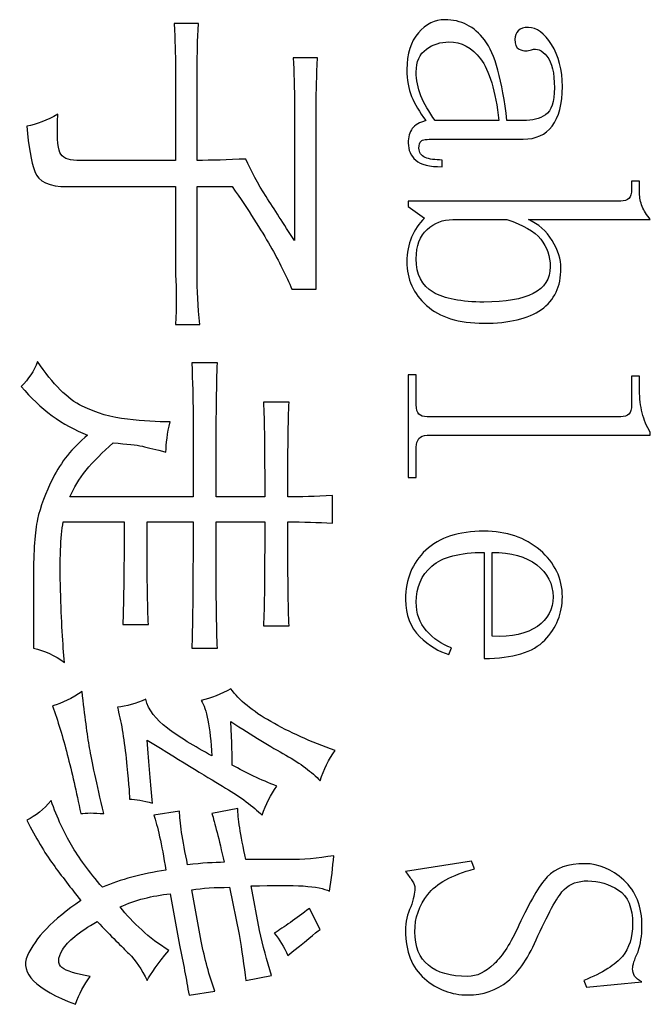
# Model space of a CAD drawing. Header units: millimetres. Extents: x -420 to 420, y -297 to 297.
# Tile 42 of 141: x 10.6 to 17.1, y -85.11 to -74.96. Entities that reach past the tile are written whole.
import ezdxf

# ---------------------------------------------------------------- set-up
doc = ezdxf.new("R2010")
doc.units = ezdxf.units.MM
doc.header["$MEASUREMENT"] = 0
doc.layers.add('layer 1', color=7, linetype='Continuous')

msp = doc.modelspace()

# ---------------------------------------------------------------- linework, layer by layer
at = {"layer": 'layer 1', "color": 7}
for points, knots in [([(14.5893, -75.47), (14.5893, -75.308), (14.6285, -75.1818), (14.7077, -75.0916), (14.7077, -75.0916), (14.7869, -75.0013), (14.8773, -74.9562), (14.9796, -74.9562), (14.9796, -74.9562), (15.1469, -74.9562), (15.2838, -75.0262), (15.3909, -75.1656), (15.3909, -75.1656), (15.498, -75.3057), (15.5742, -75.5828), (15.6213, -75.9977), (15.6213, -75.9977), (15.6213, -75.9977), (15.789, -75.9977), (15.789, -75.9977), (15.789, -75.9977), (15.8819, -75.9977), (15.9587, -75.9774), (16.0193, -75.9369), (16.0193, -75.9369), (16.0801, -75.8958), (16.1105, -75.8032), (16.1105, -75.6586), (16.1105, -75.6586), (16.1105, -75.5053), (16.0849, -75.3965), (16.0336, -75.3334), (16.0336, -75.3334), (15.9825, -75.2698), (15.9289, -75.2472), (15.873, -75.2657), (15.873, -75.2657), (15.8546, -75.2744), (15.8354, -75.279), (15.8164, -75.279), (15.8164, -75.279), (15.7974, -75.279), (15.7742, -75.2721), (15.7456, -75.2588), (15.7456, -75.2588), (15.7177, -75.2455), (15.7034, -75.2113), (15.7034, -75.1575), (15.7034, -75.1575), (15.7034, -75.1217), (15.7153, -75.0921), (15.7384, -75.0696), (15.7384, -75.0696), (15.7617, -75.047), (15.7968, -75.036), (15.8432, -75.036), (15.8432, -75.036), (15.9272, -75.036), (16.0063, -75.095), (16.0807, -75.2125), (16.0807, -75.2125), (16.1551, -75.33), (16.1926, -75.4746), (16.1926, -75.6464), (16.1926, -75.6464), (16.1926, -75.827), (16.1575, -75.9624), (16.0879, -76.0532), (16.0879, -76.0532), (16.0182, -76.1435), (15.9182, -76.1886), (15.7879, -76.1886), (15.7879, -76.1886), (15.7879, -76.1886), (14.8677, -76.1886), (14.8677, -76.1886), (14.8677, -76.1886), (14.7933, -76.1886), (14.7493, -76.1955), (14.735, -76.2088), (14.735, -76.2088), (14.7213, -76.2222), (14.7142, -76.247), (14.7142, -76.2829), (14.7142, -76.2829), (14.7142, -76.3275), (14.735, -76.3593), (14.7773, -76.3772), (14.7773, -76.3772), (14.8196, -76.3952), (14.8785, -76.4038), (14.9535, -76.4038), (14.9535, -76.4038), (14.9535, -76.4038), (14.9535, -76.4733), (14.9535, -76.4733), (14.9535, -76.4733), (14.8231, -76.4733), (14.732, -76.4507), (14.6803, -76.4056), (14.6803, -76.4056), (14.6291, -76.3599), (14.6035, -76.3014), (14.6035, -76.2285), (14.6035, -76.2285), (14.6035, -76.1655), (14.6172, -76.1157), (14.6451, -76.0792), (14.6451, -76.0792), (14.6731, -76.0428), (14.719, -76.0156), (14.7839, -75.9977), (14.7839, -75.9977), (14.719, -75.9074), (14.6701, -75.8241), (14.638, -75.7477), (14.638, -75.7477), (14.6053, -75.6707), (14.5893, -75.5782), (14.5893, -75.47)], [0, 0, 0, 0, 0.0322581, 0.0322581, 0.0322581, 0.0322581, 0.0645161, 0.0645161, 0.0645161, 0.0645161, 0.0967742, 0.0967742, 0.0967742, 0.0967742, 0.1290323, 0.1290323, 0.1290323, 0.1290323, 0.1612903, 0.1612903, 0.1612903, 0.1612903, 0.1935484, 0.1935484, 0.1935484, 0.1935484, 0.2258065, 0.2258065, 0.2258065, 0.2258065, 0.2580645, 0.2580645, 0.2580645, 0.2580645, 0.2903226, 0.2903226, 0.2903226, 0.2903226, 0.3225806, 0.3225806, 0.3225806, 0.3225806, 0.3548387, 0.3548387, 0.3548387, 0.3548387, 0.3870968, 0.3870968, 0.3870968, 0.3870968, 0.4193548, 0.4193548, 0.4193548, 0.4193548, 0.4516129, 0.4516129, 0.4516129, 0.4516129, 0.483871, 0.483871, 0.483871, 0.483871, 0.516129, 0.516129, 0.516129, 0.516129, 0.5483871, 0.5483871, 0.5483871, 0.5483871, 0.5806452, 0.5806452, 0.5806452, 0.5806452, 0.6129032, 0.6129032, 0.6129032, 0.6129032, 0.6451613, 0.6451613, 0.6451613, 0.6451613, 0.6774194, 0.6774194, 0.6774194, 0.6774194, 0.7096774, 0.7096774, 0.7096774, 0.7096774, 0.7419355, 0.7419355, 0.7419355, 0.7419355, 0.7741935, 0.7741935, 0.7741935, 0.7741935, 0.8064516, 0.8064516, 0.8064516, 0.8064516, 0.8387097, 0.8387097, 0.8387097, 0.8387097, 0.8709677, 0.8709677, 0.8709677, 0.8709677, 0.9032258, 0.9032258, 0.9032258, 0.9032258, 0.9354839, 0.9354839, 0.9354839, 0.9354839, 1, 1, 1, 1]), ([(10.9891, -75.9323), (10.9802, -76.1406), (10.9874, -76.2713), (11.0105, -76.3257), (11.0105, -76.3257), (11.0337, -76.3801), (11.0914, -76.4073), (11.185, -76.4073), (11.185, -76.4073), (11.185, -76.4073), (12.2033, -76.4073), (12.2033, -76.4073), (12.2033, -76.4073), (12.2033, -76.4073), (12.2033, -75.4445), (12.2033, -75.4445), (12.2033, -75.4445), (12.2033, -75.3178), (12.1984, -75.1685), (12.189, -74.9967), (12.189, -74.9967), (12.189, -74.9967), (12.4401, -74.9967), (12.4401, -74.9967), (12.4401, -74.9967), (12.4306, -75.1685), (12.4264, -75.3178), (12.4264, -75.4445), (12.4264, -75.4445), (12.4264, -75.4445), (12.4264, -76.4073), (12.4264, -76.4073), (12.4264, -76.4073), (12.5752, -76.4073), (12.7425, -76.4027), (12.9281, -76.3934), (12.9281, -76.3934), (12.9841, -76.5201), (13.0537, -76.6492), (13.1377, -76.7799), (13.1377, -76.7799), (13.221, -76.9113), (13.3191, -77.0623), (13.4304, -77.2341), (13.4304, -77.2341), (13.4304, -77.2341), (13.4304, -75.8513), (13.4304, -75.8513), (13.4304, -75.8513), (13.4304, -75.6615), (13.4257, -75.4943), (13.4167, -75.3496), (13.4167, -75.3496), (13.4167, -75.3496), (13.6673, -75.3496), (13.6673, -75.3496), (13.6673, -75.3496), (13.6584, -75.5394), (13.6536, -75.6974), (13.6536, -75.8241), (13.6536, -75.8241), (13.6536, -75.8241), (13.6536, -77.7364), (13.6536, -77.7364), (13.6536, -77.7364), (13.6536, -77.7364), (13.4024, -77.7364), (13.4024, -77.7364), (13.4024, -77.7364), (13.3465, -77.6004), (13.2721, -77.4511), (13.1793, -77.2885), (13.1793, -77.2885), (13.0865, -77.1259), (12.9561, -76.9223), (12.7889, -76.6781), (12.7889, -76.6781), (12.7889, -76.6781), (12.4264, -76.6781), (12.4264, -76.6781), (12.4264, -76.6781), (12.4264, -76.6781), (12.4264, -77.5871), (12.4264, -77.5871), (12.4264, -77.5871), (12.4264, -77.7404), (12.4353, -77.9122), (12.4537, -78.102), (12.4537, -78.102), (12.4537, -78.102), (12.2033, -78.102), (12.2033, -78.102), (12.2033, -78.102), (12.2121, -77.9122), (12.2121, -77.7404), (12.2033, -77.5871), (12.2033, -77.5871), (12.2033, -77.5871), (12.2033, -76.6781), (12.2033, -76.6781), (12.2033, -76.6781), (12.2033, -76.6781), (11.0873, -76.6781), (11.0873, -76.6781), (11.0873, -76.6781), (10.9011, -76.6781), (10.7898, -76.6266), (10.7522, -76.5224), (10.7522, -76.5224), (10.7154, -76.4183), (10.6874, -76.2627), (10.6683, -76.0544), (10.6683, -76.0544), (10.7707, -76.0364), (10.8778, -75.9959), (10.9891, -75.9323)], [0, 0, 0, 0, 0.0333333, 0.0333333, 0.0333333, 0.0333333, 0.0666667, 0.0666667, 0.0666667, 0.0666667, 0.1, 0.1, 0.1, 0.1, 0.1333333, 0.1333333, 0.1333333, 0.1333333, 0.1666667, 0.1666667, 0.1666667, 0.1666667, 0.2, 0.2, 0.2, 0.2, 0.2333333, 0.2333333, 0.2333333, 0.2333333, 0.2666667, 0.2666667, 0.2666667, 0.2666667, 0.3, 0.3, 0.3, 0.3, 0.3333333, 0.3333333, 0.3333333, 0.3333333, 0.3666667, 0.3666667, 0.3666667, 0.3666667, 0.4, 0.4, 0.4, 0.4, 0.4333333, 0.4333333, 0.4333333, 0.4333333, 0.4666667, 0.4666667, 0.4666667, 0.4666667, 0.5, 0.5, 0.5, 0.5, 0.5333333, 0.5333333, 0.5333333, 0.5333333, 0.5666667, 0.5666667, 0.5666667, 0.5666667, 0.6, 0.6, 0.6, 0.6, 0.6333333, 0.6333333, 0.6333333, 0.6333333, 0.6666667, 0.6666667, 0.6666667, 0.6666667, 0.7, 0.7, 0.7, 0.7, 0.7333333, 0.7333333, 0.7333333, 0.7333333, 0.7666667, 0.7666667, 0.7666667, 0.7666667, 0.8, 0.8, 0.8, 0.8, 0.8333333, 0.8333333, 0.8333333, 0.8333333, 0.8666667, 0.8666667, 0.8666667, 0.8666667, 0.9, 0.9, 0.9, 0.9, 0.9333333, 0.9333333, 0.9333333, 0.9333333, 1, 1, 1, 1]), ([(15.0213, -75.1853), (14.9373, -75.1853), (14.8606, -75.2102), (14.7904, -75.2599), (14.7904, -75.2599), (14.7207, -75.3097), (14.6856, -75.3884), (14.6856, -75.4966), (14.6856, -75.4966), (14.6856, -75.5782), (14.7017, -75.6592), (14.7344, -75.7402), (14.7344, -75.7402), (14.7672, -75.8218), (14.816, -75.9074), (14.8815, -75.9977), (14.8815, -75.9977), (14.8815, -75.9977), (15.5391, -75.9977), (15.5391, -75.9977), (15.5391, -75.9977), (15.5016, -75.691), (15.4385, -75.4787), (15.3498, -75.3612), (15.3498, -75.3612), (15.2612, -75.2437), (15.1516, -75.1853), (15.0213, -75.1853)], [0, 0, 0, 0, 0.125, 0.125, 0.125, 0.125, 0.25, 0.25, 0.25, 0.25, 0.375, 0.375, 0.375, 0.375, 0.5, 0.5, 0.5, 0.5, 0.625, 0.625, 0.625, 0.625, 0.75, 0.75, 0.75, 0.75, 1, 1, 1, 1]), ([(15.8444, -77.0183), (15.9462, -77.0634), (16.0277, -77.1358), (16.0879, -77.2347), (16.0879, -77.2347), (16.1479, -77.3342), (16.1783, -77.4291), (16.1783, -77.5194), (16.1783, -77.5194), (16.1783, -77.7086), (16.111, -77.8509), (15.9759, -77.9452), (15.9759, -77.9452), (15.8414, -78.0401), (15.6438, -78.0876), (15.3838, -78.0876), (15.3838, -78.0876), (15.1236, -78.0876), (14.926, -78.0268), (14.7916, -77.9047), (14.7916, -77.9047), (14.6564, -77.7832), (14.5893, -77.6316), (14.5893, -77.4517), (14.5893, -77.4517), (14.5893, -77.3614), (14.6053, -77.2775), (14.638, -77.2011), (14.638, -77.2011), (14.6701, -77.1242), (14.7142, -77.0588), (14.7696, -77.005), (14.7696, -77.005), (14.7696, -77.005), (14.6035, -76.8818), (14.6035, -76.8818), (14.6035, -76.8818), (14.6035, -76.8818), (14.6035, -76.8274), (14.6035, -76.8274), (14.6035, -76.8274), (14.6035, -76.8274), (16.7949, -76.8274), (16.7949, -76.8274), (16.7949, -76.8274), (16.8324, -76.8274), (16.8603, -76.8181), (16.8788, -76.8002), (16.8788, -76.8002), (16.8973, -76.7817), (16.9067, -76.7498), (16.9067, -76.7047), (16.9067, -76.7047), (16.9067, -76.7047), (16.9067, -76.6225), (16.9067, -76.6225), (16.9067, -76.6225), (16.9067, -76.6225), (16.9889, -76.6225), (16.9889, -76.6225), (16.9889, -76.6225), (16.9889, -76.6225), (16.9889, -76.7452), (16.9889, -76.7452), (16.9889, -76.7452), (16.9889, -76.7909), (16.9984, -76.8366), (17.0169, -76.8818), (17.0169, -76.8818), (17.0353, -76.9275), (17.0627, -76.9726), (17.0996, -77.0183), (17.0996, -77.0183), (17.0996, -77.0183), (15.8444, -77.0183), (15.8444, -77.0183)], [0, 0, 0, 0, 0.05, 0.05, 0.05, 0.05, 0.1, 0.1, 0.1, 0.1, 0.15, 0.15, 0.15, 0.15, 0.2, 0.2, 0.2, 0.2, 0.25, 0.25, 0.25, 0.25, 0.3, 0.3, 0.3, 0.3, 0.35, 0.35, 0.35, 0.35, 0.4, 0.4, 0.4, 0.4, 0.45, 0.45, 0.45, 0.45, 0.5, 0.5, 0.5, 0.5, 0.55, 0.55, 0.55, 0.55, 0.6, 0.6, 0.6, 0.6, 0.65, 0.65, 0.65, 0.65, 0.7, 0.7, 0.7, 0.7, 0.75, 0.75, 0.75, 0.75, 0.8, 0.8, 0.8, 0.8, 0.85, 0.85, 0.85, 0.85, 0.9, 0.9, 0.9, 0.9, 1, 1, 1, 1]), ([(15.0623, -77.0183), (14.96, -77.0183), (14.8719, -77.0519), (14.7976, -77.1196), (14.7976, -77.1196), (14.7231, -77.1873), (14.6856, -77.2885), (14.6856, -77.4233), (14.6856, -77.4233), (14.6856, -77.5853), (14.744, -77.6999), (14.86, -77.7676), (14.86, -77.7676), (14.9766, -77.8353), (15.1511, -77.8689), (15.3838, -77.8689), (15.3838, -77.8689), (15.607, -77.8689), (15.7766, -77.8393), (15.8932, -77.7809), (15.8932, -77.7809), (16.0093, -77.7225), (16.0676, -77.6305), (16.0676, -77.5043), (16.0676, -77.5043), (16.0676, -77.3961), (16.0349, -77.3018), (15.97, -77.2208), (15.97, -77.2208), (15.9046, -77.1398), (15.7884, -77.0721), (15.6207, -77.0183), (15.6207, -77.0183), (15.6207, -77.0183), (15.0623, -77.0183), (15.0623, -77.0183)], [0, 0, 0, 0, 0.1, 0.1, 0.1, 0.1, 0.2, 0.2, 0.2, 0.2, 0.3, 0.3, 0.3, 0.3, 0.4, 0.4, 0.4, 0.4, 0.5, 0.5, 0.5, 0.5, 0.6, 0.6, 0.6, 0.6, 0.7, 0.7, 0.7, 0.7, 0.8, 0.8, 0.8, 0.8, 1, 1, 1, 1]), ([(12.105, -79.4178), (12.0032, -79.3906), (11.9217, -79.3703), (11.8611, -79.3564), (11.8611, -79.3564), (11.8009, -79.3431), (11.7009, -79.3316), (11.561, -79.3229), (11.561, -79.3229), (11.3379, -79.5127), (11.1891, -79.6978), (11.1147, -79.8789), (11.1147, -79.8789), (11.1147, -79.8789), (12.3841, -79.8789), (12.3841, -79.8789), (12.3841, -79.8789), (12.3841, -79.8789), (12.3841, -79.011), (12.3841, -79.011), (12.3841, -79.011), (12.3841, -78.8664), (12.3794, -78.6945), (12.3704, -78.4955), (12.3704, -78.4955), (12.3704, -78.4955), (12.6353, -78.4955), (12.6353, -78.4955), (12.6353, -78.4955), (12.6258, -78.6945), (12.6216, -79.1557), (12.6216, -79.8789), (12.6216, -79.8789), (12.6216, -79.8789), (13.1234, -79.8789), (13.1234, -79.8789), (13.1234, -79.8789), (13.1234, -79.4085), (13.1192, -79.0833), (13.1097, -78.9022), (13.1097, -78.9022), (13.1097, -78.9022), (13.3745, -78.9022), (13.3745, -78.9022), (13.3745, -78.9022), (13.3656, -79.0833), (13.3608, -79.4085), (13.3608, -79.8789), (13.3608, -79.8789), (13.4911, -79.8789), (13.6441, -79.8743), (13.8209, -79.865), (13.8209, -79.865), (13.8209, -79.865), (13.8209, -80.1497), (13.8209, -80.1497), (13.8209, -80.1497), (13.672, -80.141), (13.5186, -80.1364), (13.3608, -80.1364), (13.3608, -80.1364), (13.3608, -80.6785), (13.3656, -81.0361), (13.3745, -81.208), (13.3745, -81.208), (13.3745, -81.208), (13.1097, -81.208), (13.1097, -81.208), (13.1097, -81.208), (13.1192, -81.0361), (13.1234, -80.6785), (13.1234, -80.1364), (13.1234, -80.1364), (13.1234, -80.1364), (12.6216, -80.1364), (12.6216, -80.1364), (12.6216, -80.1364), (12.6216, -80.8417), (12.6258, -81.2756), (12.6353, -81.4382), (12.6353, -81.4382), (12.6353, -81.4382), (12.3704, -81.4382), (12.3704, -81.4382), (12.3704, -81.4382), (12.3794, -81.2756), (12.3841, -80.8417), (12.3841, -80.1364), (12.3841, -80.1364), (12.3841, -80.1364), (11.9098, -80.1364), (11.9098, -80.1364), (11.9098, -80.1364), (11.9098, -80.6785), (11.9145, -81.0315), (11.9241, -81.1941), (11.9241, -81.1941), (11.9241, -81.1941), (11.6586, -81.1941), (11.6586, -81.1941), (11.6586, -81.1941), (11.6682, -81.0315), (11.6729, -80.6785), (11.6729, -80.1364), (11.6729, -80.1364), (11.6729, -80.1364), (11.0451, -80.1364), (11.0451, -80.1364), (11.0451, -80.1364), (11.0171, -80.2903), (11.0081, -80.5252), (11.0171, -80.8417), (11.0171, -80.8417), (11.0266, -81.1582), (11.0403, -81.4064), (11.0594, -81.5875), (11.0594, -81.5875), (10.957, -81.5152), (10.8498, -81.4654), (10.7385, -81.4382), (10.7385, -81.4382), (10.7385, -81.4382), (10.7385, -80.7057), (10.7385, -80.7057), (10.7385, -80.7057), (10.7385, -80.4349), (10.7522, -80.2359), (10.7802, -80.1092), (10.7802, -80.1092), (10.8082, -79.9825), (10.8618, -79.8401), (10.9403, -79.6822), (10.9403, -79.6822), (11.0194, -79.5236), (11.1379, -79.3767), (11.2962, -79.2413), (11.2962, -79.2413), (11.0361, -79.1418), (10.8082, -78.9746), (10.6129, -78.7396), (10.6129, -78.7396), (10.6874, -78.6673), (10.7427, -78.5811), (10.7802, -78.4822), (10.7802, -78.4822), (10.9385, -78.7171), (11.0914, -78.8704), (11.2403, -78.9427), (11.2403, -78.9427), (11.389, -79.0151), (11.545, -79.0608), (11.7075, -79.0787), (11.7075, -79.0787), (11.8705, -79.0966), (12.017, -79.1059), (12.1473, -79.1059), (12.1473, -79.1059), (12.1193, -79.2234), (12.105, -79.3275), (12.105, -79.4178)], [0, 0, 0, 0, 0.0243902, 0.0243902, 0.0243902, 0.0243902, 0.0487805, 0.0487805, 0.0487805, 0.0487805, 0.0731707, 0.0731707, 0.0731707, 0.0731707, 0.097561, 0.097561, 0.097561, 0.097561, 0.1219512, 0.1219512, 0.1219512, 0.1219512, 0.1463415, 0.1463415, 0.1463415, 0.1463415, 0.1707317, 0.1707317, 0.1707317, 0.1707317, 0.195122, 0.195122, 0.195122, 0.195122, 0.2195122, 0.2195122, 0.2195122, 0.2195122, 0.2439024, 0.2439024, 0.2439024, 0.2439024, 0.2682927, 0.2682927, 0.2682927, 0.2682927, 0.2926829, 0.2926829, 0.2926829, 0.2926829, 0.3170732, 0.3170732, 0.3170732, 0.3170732, 0.3414634, 0.3414634, 0.3414634, 0.3414634, 0.3658537, 0.3658537, 0.3658537, 0.3658537, 0.3902439, 0.3902439, 0.3902439, 0.3902439, 0.4146341, 0.4146341, 0.4146341, 0.4146341, 0.4390244, 0.4390244, 0.4390244, 0.4390244, 0.4634146, 0.4634146, 0.4634146, 0.4634146, 0.4878049, 0.4878049, 0.4878049, 0.4878049, 0.5121951, 0.5121951, 0.5121951, 0.5121951, 0.5365854, 0.5365854, 0.5365854, 0.5365854, 0.5609756, 0.5609756, 0.5609756, 0.5609756, 0.5853659, 0.5853659, 0.5853659, 0.5853659, 0.6097561, 0.6097561, 0.6097561, 0.6097561, 0.6341463, 0.6341463, 0.6341463, 0.6341463, 0.6585366, 0.6585366, 0.6585366, 0.6585366, 0.6829268, 0.6829268, 0.6829268, 0.6829268, 0.7073171, 0.7073171, 0.7073171, 0.7073171, 0.7317073, 0.7317073, 0.7317073, 0.7317073, 0.7560976, 0.7560976, 0.7560976, 0.7560976, 0.7804878, 0.7804878, 0.7804878, 0.7804878, 0.804878, 0.804878, 0.804878, 0.804878, 0.8292683, 0.8292683, 0.8292683, 0.8292683, 0.8536585, 0.8536585, 0.8536585, 0.8536585, 0.8780488, 0.8780488, 0.8780488, 0.8780488, 0.902439, 0.902439, 0.902439, 0.902439, 0.9268293, 0.9268293, 0.9268293, 0.9268293, 0.9512195, 0.9512195, 0.9512195, 0.9512195, 1, 1, 1, 1]), ([(16.9889, -78.7813), (16.9889, -78.8629), (16.9984, -78.9398), (17.0169, -79.0122), (17.0169, -79.0122), (17.0353, -79.0845), (17.0627, -79.1528), (17.0996, -79.2164), (17.0996, -79.2164), (17.0996, -79.2164), (17.0996, -79.2436), (17.0996, -79.2436), (17.0996, -79.2436), (17.0996, -79.2436), (14.7976, -79.2436), (14.7976, -79.2436), (14.7976, -79.2436), (14.76, -79.2436), (14.732, -79.2552), (14.7136, -79.2777), (14.7136, -79.2777), (14.6952, -79.3003), (14.6856, -79.3292), (14.6856, -79.3657), (14.6856, -79.3657), (14.6856, -79.3657), (14.6856, -79.6776), (14.6856, -79.6776), (14.6856, -79.6776), (14.6856, -79.6776), (14.6035, -79.6776), (14.6035, -79.6776), (14.6035, -79.6776), (14.6035, -79.6776), (14.6035, -78.6187), (14.6035, -78.6187), (14.6035, -78.6187), (14.6035, -78.6187), (14.6856, -78.6187), (14.6856, -78.6187), (14.6856, -78.6187), (14.6856, -78.6187), (14.6856, -78.9306), (14.6856, -78.9306), (14.6856, -78.9306), (14.6856, -78.9757), (14.6952, -79.0075), (14.7136, -79.0255), (14.7136, -79.0255), (14.732, -79.0434), (14.76, -79.0527), (14.7976, -79.0527), (14.7976, -79.0527), (14.7976, -79.0527), (16.7949, -79.0527), (16.7949, -79.0527), (16.7949, -79.0527), (16.8324, -79.0527), (16.8603, -79.0434), (16.8788, -79.0255), (16.8788, -79.0255), (16.8973, -79.0075), (16.9067, -78.9757), (16.9067, -78.9306), (16.9067, -78.9306), (16.9067, -78.9306), (16.9067, -78.632), (16.9067, -78.632), (16.9067, -78.632), (16.9067, -78.632), (16.9889, -78.632), (16.9889, -78.632), (16.9889, -78.632), (16.9889, -78.632), (16.9889, -78.7813), (16.9889, -78.7813)], [0, 0, 0, 0, 0.05, 0.05, 0.05, 0.05, 0.1, 0.1, 0.1, 0.1, 0.15, 0.15, 0.15, 0.15, 0.2, 0.2, 0.2, 0.2, 0.25, 0.25, 0.25, 0.25, 0.3, 0.3, 0.3, 0.3, 0.35, 0.35, 0.35, 0.35, 0.4, 0.4, 0.4, 0.4, 0.45, 0.45, 0.45, 0.45, 0.5, 0.5, 0.5, 0.5, 0.55, 0.55, 0.55, 0.55, 0.6, 0.6, 0.6, 0.6, 0.65, 0.65, 0.65, 0.65, 0.7, 0.7, 0.7, 0.7, 0.75, 0.75, 0.75, 0.75, 0.8, 0.8, 0.8, 0.8, 0.85, 0.85, 0.85, 0.85, 0.9, 0.9, 0.9, 0.9, 1, 1, 1, 1]), ([(15.3855, -80.4517), (15.1338, -80.4517), (14.954, -80.4992), (14.8463, -80.5935), (14.8463, -80.5935), (14.7392, -80.6878), (14.6856, -80.8116), (14.6856, -80.9644), (14.6856, -80.9644), (14.6856, -81.0812), (14.7207, -81.1802), (14.7904, -81.2606), (14.7904, -81.2606), (14.8606, -81.3416), (14.9469, -81.4), (15.0499, -81.4359), (15.0499, -81.4359), (15.0499, -81.4359), (15.0219, -81.5036), (15.0219, -81.5036), (15.0219, -81.5036), (14.9196, -81.4764), (14.819, -81.4157), (14.7213, -81.3214), (14.7213, -81.3214), (14.6237, -81.2265), (14.575, -81.098), (14.575, -80.936), (14.575, -80.936), (14.575, -80.7289), (14.6446, -80.5599), (14.7839, -80.4292), (14.7839, -80.4292), (14.9237, -80.2984), (15.1236, -80.233), (15.3838, -80.233), (15.3838, -80.233), (15.6164, -80.233), (15.8093, -80.2984), (15.9623, -80.4292), (15.9623, -80.4292), (16.1158, -80.5599), (16.1926, -80.7202), (16.1926, -80.9094), (16.1926, -80.9094), (16.1926, -81.0807), (16.1325, -81.2294), (16.0116, -81.3561), (16.0116, -81.3561), (15.8909, -81.4822), (15.6825, -81.5453), (15.3855, -81.5453), (15.3855, -81.5453), (15.3855, -81.5453), (15.3855, -80.4517), (15.3855, -80.4517)], [0, 0, 0, 0, 0.0666667, 0.0666667, 0.0666667, 0.0666667, 0.1333333, 0.1333333, 0.1333333, 0.1333333, 0.2, 0.2, 0.2, 0.2, 0.2666667, 0.2666667, 0.2666667, 0.2666667, 0.3333333, 0.3333333, 0.3333333, 0.3333333, 0.4, 0.4, 0.4, 0.4, 0.4666667, 0.4666667, 0.4666667, 0.4666667, 0.5333333, 0.5333333, 0.5333333, 0.5333333, 0.6, 0.6, 0.6, 0.6, 0.6666667, 0.6666667, 0.6666667, 0.6666667, 0.7333333, 0.7333333, 0.7333333, 0.7333333, 0.8, 0.8, 0.8, 0.8, 0.8666667, 0.8666667, 0.8666667, 0.8666667, 1, 1, 1, 1]), ([(15.4677, -81.3162), (15.6724, -81.3254), (15.8283, -81.2913), (15.9355, -81.2149), (15.9355, -81.2149), (16.0426, -81.1385), (16.0962, -81.0373), (16.0962, -80.9111), (16.0962, -80.9111), (16.0962, -80.7757), (16.0402, -80.6658), (15.9283, -80.5802), (15.9283, -80.5802), (15.817, -80.4945), (15.6634, -80.4517), (15.4677, -80.4517), (15.4677, -80.4517), (15.4677, -80.4517), (15.4677, -81.3162), (15.4677, -81.3162)], [0, 0, 0, 0, 0.1666667, 0.1666667, 0.1666667, 0.1666667, 0.3333333, 0.3333333, 0.3333333, 0.3333333, 0.5, 0.5, 0.5, 0.5, 0.6666667, 0.6666667, 0.6666667, 0.6666667, 1, 1, 1, 1]), ([(13.6953, -82.8078), (13.612, -82.7175), (13.493, -82.6296), (13.34, -82.5434), (13.34, -82.5434), (13.1864, -82.4577), (12.9978, -82.342), (12.7746, -82.1974), (12.7746, -82.1974), (12.7841, -82.4143), (12.7889, -82.5636), (12.7889, -82.6452), (12.7889, -82.6452), (12.9281, -82.7268), (13.0817, -82.7991), (13.249, -82.8622), (13.249, -82.8622), (13.1841, -82.9524), (13.1328, -83.052), (13.096, -83.1607), (13.096, -83.1607), (13.0025, -83.0699), (12.8769, -82.9773), (12.7192, -82.8824), (12.7192, -82.8824), (12.5609, -82.7875), (12.2913, -82.6226), (11.9098, -82.3877), (11.9098, -82.3877), (11.9288, -82.6313), (11.9474, -82.8483), (11.9658, -83.0386), (11.9658, -83.0386), (11.8729, -83.0114), (11.7938, -82.9976), (11.7289, -82.9976), (11.7289, -82.9976), (11.7289, -82.9345), (11.717, -82.7945), (11.6938, -82.5775), (11.6938, -82.5775), (11.6706, -82.3605), (11.6402, -82.1841), (11.6033, -82.0487), (11.6033, -82.0487), (11.6962, -82.0394), (11.7938, -82.0122), (11.8961, -81.9671), (11.8961, -81.9671), (11.9241, -82.0759), (11.9985, -82.1748), (12.1193, -82.2656), (12.1193, -82.2656), (12.2401, -82.3559), (12.3937, -82.4508), (12.5793, -82.5503), (12.5793, -82.5503), (12.5609, -82.2517), (12.524, -82.062), (12.468, -81.9804), (12.468, -81.9804), (12.5704, -81.9538), (12.6728, -81.9127), (12.7746, -81.8589), (12.7746, -81.8589), (12.8585, -81.9763), (12.9959, -82.0892), (13.1864, -82.1974), (13.1864, -82.1974), (13.3769, -82.3061), (13.5977, -82.4057), (13.8489, -82.4959), (13.8489, -82.4959), (13.784, -82.5862), (13.7328, -82.6903), (13.6953, -82.8078)], [0, 0, 0, 0, 0.05, 0.05, 0.05, 0.05, 0.1, 0.1, 0.1, 0.1, 0.15, 0.15, 0.15, 0.15, 0.2, 0.2, 0.2, 0.2, 0.25, 0.25, 0.25, 0.25, 0.3, 0.3, 0.3, 0.3, 0.35, 0.35, 0.35, 0.35, 0.4, 0.4, 0.4, 0.4, 0.45, 0.45, 0.45, 0.45, 0.5, 0.5, 0.5, 0.5, 0.55, 0.55, 0.55, 0.55, 0.6, 0.6, 0.6, 0.6, 0.65, 0.65, 0.65, 0.65, 0.7, 0.7, 0.7, 0.7, 0.75, 0.75, 0.75, 0.75, 0.8, 0.8, 0.8, 0.8, 0.85, 0.85, 0.85, 0.85, 0.9, 0.9, 0.9, 0.9, 1, 1, 1, 1]), ([(11.4635, -83.1468), (11.3611, -83.1376), (11.2826, -83.1376), (11.2266, -83.1468), (11.2266, -83.1468), (11.1801, -82.9206), (11.1337, -82.7175), (11.0873, -82.5364), (11.0873, -82.5364), (11.0403, -82.3559), (10.9891, -82.1887), (10.9338, -82.0348), (10.9338, -82.0348), (11.0361, -82.0076), (11.1379, -81.9578), (11.2403, -81.8855), (11.2403, -81.8855), (11.2683, -82.1389), (11.2939, -82.3333), (11.317, -82.4687), (11.317, -82.4687), (11.3403, -82.6047), (11.389, -82.8303), (11.4635, -83.1468)], [0, 0, 0, 0, 0.1428571, 0.1428571, 0.1428571, 0.1428571, 0.2857143, 0.2857143, 0.2857143, 0.2857143, 0.4285714, 0.4285714, 0.4285714, 0.4285714, 0.5714286, 0.5714286, 0.5714286, 0.5714286, 0.7142857, 0.7142857, 0.7142857, 0.7142857, 1, 1, 1, 1]), ([(13.3745, -83.6213), (13.5144, -83.6213), (13.6673, -83.608), (13.8352, -83.5808), (13.8352, -83.5808), (13.8256, -83.6982), (13.8119, -83.8203), (13.7929, -83.947), (13.7929, -83.947), (13.7376, -83.9199), (13.6465, -83.9019), (13.5209, -83.8927), (13.5209, -83.8927), (13.3953, -83.884), (13.2168, -83.884), (12.9841, -83.8927), (12.9841, -83.8927), (12.9841, -83.8927), (13.068, -84.3538), (13.068, -84.3538), (13.068, -84.3538), (13.1049, -84.5077), (13.1465, -84.661), (13.1935, -84.8149), (13.1935, -84.8149), (13.1935, -84.8149), (12.9281, -84.8693), (12.9281, -84.8693), (12.9281, -84.8693), (12.9097, -84.7154), (12.8865, -84.5575), (12.8585, -84.3943), (12.8585, -84.3943), (12.8585, -84.3943), (12.7609, -83.9065), (12.7609, -83.9065), (12.7609, -83.9065), (12.6122, -83.9065), (12.4817, -83.9152), (12.3704, -83.9332), (12.3704, -83.9332), (12.3704, -83.9332), (12.468, -84.4626), (12.468, -84.4626), (12.468, -84.4626), (12.505, -84.6431), (12.5514, -84.8149), (12.6073, -84.9775), (12.6073, -84.9775), (12.6073, -84.9775), (12.3425, -85.018), (12.3425, -85.018), (12.3425, -85.018), (12.3146, -84.8554), (12.2818, -84.6836), (12.2449, -84.5031), (12.2449, -84.5031), (12.2449, -84.5031), (12.1473, -83.9742), (12.1473, -83.9742), (12.1473, -83.9742), (11.961, -83.9922), (11.789, -84.0373), (11.6313, -84.1096), (11.6313, -84.1096), (11.6962, -84.1912), (11.7705, -84.2699), (11.8545, -84.3469), (11.8545, -84.3469), (11.9378, -84.4238), (12.0307, -84.4938), (12.133, -84.5575), (12.133, -84.5575), (12.0217, -84.6929), (11.9474, -84.797), (11.9098, -84.8693), (11.9098, -84.8693), (11.8545, -84.7519), (11.7914, -84.6587), (11.7218, -84.591), (11.7218, -84.591), (11.6521, -84.5233), (11.5426, -84.4128), (11.3939, -84.2589), (11.3939, -84.2589), (11.2081, -84.3671), (11.0891, -84.4643), (11.038, -84.5505), (11.038, -84.5505), (10.9874, -84.6362), (10.985, -84.6975), (11.0314, -84.7334), (11.0314, -84.7334), (11.0778, -84.7698), (11.1754, -84.8011), (11.3242, -84.8283), (11.3242, -84.8283), (11.2593, -84.9098), (11.2081, -85.0047), (11.1707, -85.1135), (11.1707, -85.1135), (10.7618, -84.9596), (10.5963, -84.7924), (10.6755, -84.6113), (10.6755, -84.6113), (10.7546, -84.4308), (10.9385, -84.241), (11.2266, -84.0419), (11.2266, -84.0419), (11.1243, -83.9152), (11.029, -83.7908), (10.9403, -83.6687), (10.9403, -83.6687), (10.8522, -83.5467), (10.7618, -83.3956), (10.6683, -83.2145), (10.6683, -83.2145), (10.7618, -83.1694), (10.8451, -83.1017), (10.9195, -83.0114), (10.9195, -83.0114), (10.985, -83.192), (11.0546, -83.3459), (11.129, -83.4726), (11.129, -83.4726), (11.2034, -83.5987), (11.3105, -83.7434), (11.4497, -83.9065), (11.4497, -83.9065), (11.6355, -83.825), (11.8545, -83.7659), (12.105, -83.7301), (12.105, -83.7301), (12.0587, -83.4587), (12.017, -83.2689), (11.9801, -83.1607), (11.9801, -83.1607), (11.9801, -83.1607), (12.2449, -83.1196), (12.2449, -83.1196), (12.2449, -83.1196), (12.2449, -83.2284), (12.2728, -83.4136), (12.3283, -83.6757), (12.3283, -83.6757), (12.477, -83.6577), (12.6026, -83.6485), (12.7049, -83.6485), (12.7049, -83.6485), (12.6496, -83.4043), (12.6073, -83.2371), (12.5793, -83.1468), (12.5793, -83.1468), (12.5793, -83.1468), (12.8448, -83.0925), (12.8448, -83.0925), (12.8448, -83.0925), (12.8448, -83.1833), (12.8728, -83.3592), (12.9281, -83.6213), (12.9281, -83.6213), (12.9281, -83.6213), (13.3745, -83.6213), (13.3745, -83.6213)], [0, 0, 0, 0, 0.0238095, 0.0238095, 0.0238095, 0.0238095, 0.047619, 0.047619, 0.047619, 0.047619, 0.0714286, 0.0714286, 0.0714286, 0.0714286, 0.0952381, 0.0952381, 0.0952381, 0.0952381, 0.1190476, 0.1190476, 0.1190476, 0.1190476, 0.1428571, 0.1428571, 0.1428571, 0.1428571, 0.1666667, 0.1666667, 0.1666667, 0.1666667, 0.1904762, 0.1904762, 0.1904762, 0.1904762, 0.2142857, 0.2142857, 0.2142857, 0.2142857, 0.2380952, 0.2380952, 0.2380952, 0.2380952, 0.2619048, 0.2619048, 0.2619048, 0.2619048, 0.2857143, 0.2857143, 0.2857143, 0.2857143, 0.3095238, 0.3095238, 0.3095238, 0.3095238, 0.3333333, 0.3333333, 0.3333333, 0.3333333, 0.3571429, 0.3571429, 0.3571429, 0.3571429, 0.3809524, 0.3809524, 0.3809524, 0.3809524, 0.4047619, 0.4047619, 0.4047619, 0.4047619, 0.4285714, 0.4285714, 0.4285714, 0.4285714, 0.452381, 0.452381, 0.452381, 0.452381, 0.4761905, 0.4761905, 0.4761905, 0.4761905, 0.5, 0.5, 0.5, 0.5, 0.5238095, 0.5238095, 0.5238095, 0.5238095, 0.547619, 0.547619, 0.547619, 0.547619, 0.5714286, 0.5714286, 0.5714286, 0.5714286, 0.5952381, 0.5952381, 0.5952381, 0.5952381, 0.6190476, 0.6190476, 0.6190476, 0.6190476, 0.6428571, 0.6428571, 0.6428571, 0.6428571, 0.6666667, 0.6666667, 0.6666667, 0.6666667, 0.6904762, 0.6904762, 0.6904762, 0.6904762, 0.7142857, 0.7142857, 0.7142857, 0.7142857, 0.7380952, 0.7380952, 0.7380952, 0.7380952, 0.7619048, 0.7619048, 0.7619048, 0.7619048, 0.7857143, 0.7857143, 0.7857143, 0.7857143, 0.8095238, 0.8095238, 0.8095238, 0.8095238, 0.8333333, 0.8333333, 0.8333333, 0.8333333, 0.8571429, 0.8571429, 0.8571429, 0.8571429, 0.8809524, 0.8809524, 0.8809524, 0.8809524, 0.9047619, 0.9047619, 0.9047619, 0.9047619, 0.9285714, 0.9285714, 0.9285714, 0.9285714, 0.952381, 0.952381, 0.952381, 0.952381, 1, 1, 1, 1]), ([(15.7444, -84.2983), (15.8563, -84.0552), (15.9539, -83.8886), (16.0372, -83.7983), (16.0372, -83.7983), (16.1212, -83.7081), (16.2515, -83.663), (16.4282, -83.663), (16.4282, -83.663), (16.5675, -83.663), (16.7003, -83.7197), (16.8258, -83.8325), (16.8258, -83.8325), (16.9514, -83.9453), (17.0139, -84.1056), (17.0139, -84.3133), (17.0139, -84.3133), (17.0139, -84.4041), (17.0002, -84.4898), (16.9729, -84.5708), (16.9729, -84.5708), (16.9359, -84.6524), (16.9174, -84.7114), (16.9174, -84.7472), (16.9174, -84.7472), (16.9174, -84.7744), (16.9246, -84.7993), (16.9383, -84.8219), (16.9383, -84.8219), (16.952, -84.8445), (16.977, -84.8647), (17.0139, -84.8826), (17.0139, -84.8826), (17.0139, -84.8826), (16.4425, -84.937), (16.4425, -84.937), (16.4425, -84.937), (16.4425, -84.937), (16.4139, -84.8693), (16.4139, -84.8693), (16.4139, -84.8693), (16.6098, -84.7878), (16.7425, -84.7044), (16.8127, -84.6188), (16.8127, -84.6188), (16.8824, -84.5332), (16.9174, -84.4221), (16.9174, -84.2867), (16.9174, -84.2867), (16.9174, -84.1154), (16.8687, -83.998), (16.7711, -83.9349), (16.7711, -83.9349), (16.6728, -83.8718), (16.5681, -83.84), (16.4562, -83.84), (16.4562, -83.84), (16.3545, -83.84), (16.2729, -83.8695), (16.2128, -83.928), (16.2128, -83.928), (16.1521, -83.9864), (16.0616, -84.1467), (15.9409, -84.4082), (15.9409, -84.4082), (15.8497, -84.6246), (15.7462, -84.7802), (15.6296, -84.8751), (15.6296, -84.8751), (15.5129, -84.9694), (15.3761, -85.0169), (15.2177, -85.0169), (15.2177, -85.0169), (15.0499, -85.0169), (14.901, -84.9602), (14.7707, -84.8473), (14.7707, -84.8473), (14.6404, -84.7345), (14.575, -84.5696), (14.575, -84.3532), (14.575, -84.3532), (14.575, -84.263), (14.5934, -84.1814), (14.6303, -84.1091), (14.6303, -84.1091), (14.6577, -84.028), (14.6713, -83.965), (14.6713, -83.9199), (14.6713, -83.9199), (14.6713, -83.8927), (14.6624, -83.8655), (14.644, -83.8383), (14.644, -83.8383), (14.6256, -83.8111), (14.6023, -83.7798), (14.575, -83.7434), (14.575, -83.7434), (14.575, -83.7434), (15.2569, -83.6352), (15.2569, -83.6352), (15.2569, -83.6352), (15.2569, -83.6352), (15.2855, -83.7168), (15.2855, -83.7168), (15.2855, -83.7168), (15.0529, -83.7798), (14.8922, -83.8678), (14.804, -83.9806), (14.804, -83.9806), (14.7154, -84.0929), (14.6713, -84.2219), (14.6713, -84.366), (14.6713, -84.366), (14.6713, -84.5193), (14.7177, -84.6344), (14.8112, -84.7108), (14.8112, -84.7108), (14.904, -84.7878), (15.0392, -84.8259), (15.2159, -84.8259), (15.2159, -84.8259), (15.3094, -84.8259), (15.3998, -84.7831), (15.4885, -84.6975), (15.4885, -84.6975), (15.5766, -84.6119), (15.6623, -84.4788), (15.7444, -84.2983)], [0, 0, 0, 0, 0.030303, 0.030303, 0.030303, 0.030303, 0.0606061, 0.0606061, 0.0606061, 0.0606061, 0.0909091, 0.0909091, 0.0909091, 0.0909091, 0.1212121, 0.1212121, 0.1212121, 0.1212121, 0.1515152, 0.1515152, 0.1515152, 0.1515152, 0.1818182, 0.1818182, 0.1818182, 0.1818182, 0.2121212, 0.2121212, 0.2121212, 0.2121212, 0.2424242, 0.2424242, 0.2424242, 0.2424242, 0.2727273, 0.2727273, 0.2727273, 0.2727273, 0.3030303, 0.3030303, 0.3030303, 0.3030303, 0.3333333, 0.3333333, 0.3333333, 0.3333333, 0.3636364, 0.3636364, 0.3636364, 0.3636364, 0.3939394, 0.3939394, 0.3939394, 0.3939394, 0.4242424, 0.4242424, 0.4242424, 0.4242424, 0.4545455, 0.4545455, 0.4545455, 0.4545455, 0.4848485, 0.4848485, 0.4848485, 0.4848485, 0.5151515, 0.5151515, 0.5151515, 0.5151515, 0.5454545, 0.5454545, 0.5454545, 0.5454545, 0.5757576, 0.5757576, 0.5757576, 0.5757576, 0.6060606, 0.6060606, 0.6060606, 0.6060606, 0.6363636, 0.6363636, 0.6363636, 0.6363636, 0.6666667, 0.6666667, 0.6666667, 0.6666667, 0.6969697, 0.6969697, 0.6969697, 0.6969697, 0.7272727, 0.7272727, 0.7272727, 0.7272727, 0.7575758, 0.7575758, 0.7575758, 0.7575758, 0.7878788, 0.7878788, 0.7878788, 0.7878788, 0.8181818, 0.8181818, 0.8181818, 0.8181818, 0.8484848, 0.8484848, 0.8484848, 0.8484848, 0.8787879, 0.8787879, 0.8787879, 0.8787879, 0.9090909, 0.9090909, 0.9090909, 0.9090909, 0.9393939, 0.9393939, 0.9393939, 0.9393939, 1, 1, 1, 1]), ([(13.221, -84.381), (13.3233, -84.3179), (13.4441, -84.2317), (13.584, -84.1235), (13.584, -84.1235), (13.584, -84.1235), (13.6953, -84.3405), (13.6953, -84.3405), (13.6953, -84.3405), (13.6489, -84.3764), (13.5376, -84.4666), (13.3608, -84.6113), (13.3608, -84.6113), (13.3233, -84.521), (13.2768, -84.4441), (13.221, -84.381)], [0, 0, 0, 0, 0.2, 0.2, 0.2, 0.2, 0.4, 0.4, 0.4, 0.4, 0.6, 0.6, 0.6, 0.6, 1, 1, 1, 1])]:
    msp.add_open_spline(points, degree=3, knots=knots, dxfattribs=at)

doc.saveas('drawing.dxf')
